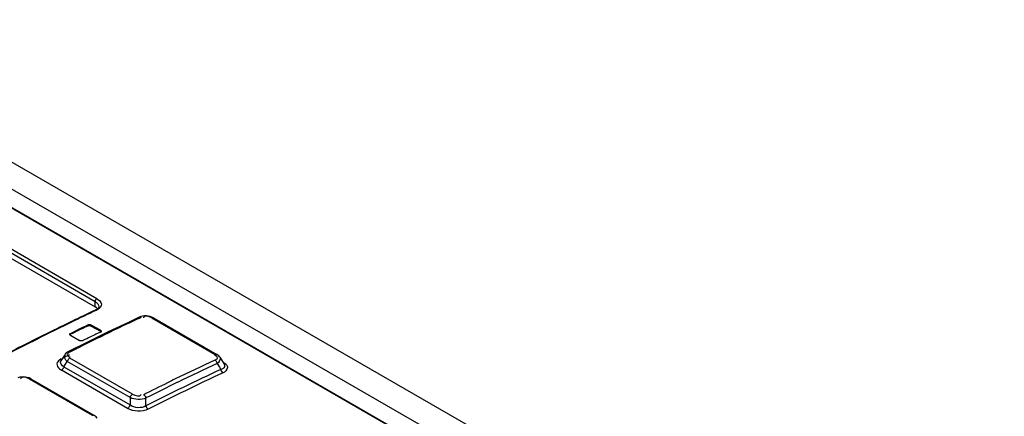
# Model space of a CAD drawing. Header units: inches. Extents: x 0 to 117, y 0 to 83.
# Tile 61 of 73: x 98.977 to 100.618, y 25.702 to 26.364. Entities that reach past the tile are written whole.
import ezdxf

# ---------------------------------------------------------------- set-up
doc = ezdxf.new("R2010")
doc.units = ezdxf.units.IN
doc.header["$LTSCALE"] = 6.431102
doc.header["$MEASUREMENT"] = 0
doc.layers.get('0').update_dxf_attribs({"linetype": 'CONTINUOUS'})

msp = doc.modelspace()

# ---------------------------------------------------------------- linework, layer by layer
at = {"color": 7, "linetype": 'CONTINUOUS'}
for p, q in [((98.552, 26.3643), (106.5585, 21.7419)), ((98.5173, 26.3392), (100.3246, 25.2958)), ((98.4909, 26.3226), (100.2629, 25.2996)), ((98.4926, 26.3226), (100.2645, 25.2996)), ((99.1024, 25.8937), (98.6041, 26.1814)), ((98.6041, 26.1728), (99.1024, 25.8851)), ((99.1054, 25.8987), (98.6071, 26.1864)), ((99.1024, 25.8851), (99.1024, 25.8937)), ((99.0966, 25.8767), (99.0876, 25.8724)), ((99.1035, 25.8799), (99.0966, 25.8767)), ((99.1048, 25.8835), (99.1024, 25.8851)), ((99.105, 25.8807), (99.1035, 25.8799)), ((99.1035, 25.8799), (99.1035, 25.8799)), ((99.1054, 25.8797), (99.1039, 25.879)), ((99.1066, 25.8818), (99.1048, 25.8835)), ((99.1077, 25.881), (99.1054, 25.8797)), ((99.0618, 25.86), (99.0528, 25.8556)), ((99.0876, 25.8724), (99.0832, 25.8703)), ((99.176, 25.8677), (99.158, 25.8592)), ((99.1787, 25.8687), (99.176, 25.8677)), ((99.1832, 25.8676), (99.183, 25.8669)), ((99.1878, 25.8699), (99.1847, 25.8698)), ((99.1909, 25.8695), (99.1878, 25.8699)), ((99.1969, 25.8665), (99.3024, 25.8056)), ((99.1995, 25.8666), (99.305, 25.8057)), ((99.0407, 25.8497), (99.0385, 25.8486)), ((99.0622, 25.859), (99.0533, 25.8547)), ((99.0613, 25.8408), (99.069, 25.8446)), ((99.069, 25.8446), (99.0711, 25.8456)), ((99.0711, 25.8456), (99.0743, 25.8472)), ((99.084, 25.8519), (99.0873, 25.8534)), ((99.0873, 25.8534), (99.0905, 25.855)), ((99.0905, 25.8534), (99.0905, 25.855)), ((99.0961, 25.8547), (99.0961, 25.8531)), ((99.1114, 25.8459), (99.0961, 25.8547)), ((99.0961, 25.8531), (99.1114, 25.8443)), ((99.1114, 25.8443), (99.1114, 25.8459)), ((99.158, 25.8592), (99.1243, 25.8431)), ((99.0613, 25.8408), (99.0613, 25.8392)), ((99.0646, 25.8408), (99.0613, 25.8392)), ((99.0613, 25.8378), (99.0766, 25.829)), ((99.0678, 25.8424), (99.0646, 25.8408)), ((99.0854, 25.8303), (99.0822, 25.8287)), ((99.0887, 25.8319), (99.0854, 25.8303)), ((99.1243, 25.8431), (99.0907, 25.8266)), ((99.1017, 25.8383), (99.0984, 25.8367)), ((99.1036, 25.8392), (99.1017, 25.8383)), ((99.1114, 25.843), (99.1036, 25.8392)), ((99.0907, 25.8266), (99.0572, 25.8099)), ((99.0458, 25.7981), (99.043, 25.7963)), ((99.0517, 25.8052), (99.0452, 25.7951)), ((99.0594, 25.8019), (99.0608, 25.8017)), ((99.1648, 25.7392), (99.0603, 25.7995)), ((99.3032, 25.8034), (99.3019, 25.8037)), ((99.3044, 25.8031), (99.3032, 25.8034)), ((99.3101, 25.801), (99.3174, 25.7894)), ((99.0433, 25.7815), (99.0462, 25.7794)), ((99.1565, 25.7157), (99.0462, 25.7794)), ((99.0504, 25.785), (99.0561, 25.794)), ((99.0504, 25.785), (99.1607, 25.7213)), ((99.1606, 25.7336), (99.0561, 25.794)), ((99.3078, 25.7922), (99.3058, 25.7907)), ((99.3058, 25.7907), (99.3096, 25.7846)), ((99.3096, 25.7846), (99.312, 25.7806)), ((99.3163, 25.7924), (99.3184, 25.791)), ((98.9785, 25.7655), (98.9783, 25.7648)), ((98.983, 25.7681), (98.9798, 25.768)), ((98.9863, 25.7679), (98.983, 25.7681)), ((98.9924, 25.7648), (99.0976, 25.7041)), ((98.9952, 25.765), (99.1004, 25.7043)), ((99.3179, 25.7763), (99.3157, 25.775)), ((99.1606, 25.7336), (99.1607, 25.7213)), ((99.1871, 25.7199), (99.1871, 25.7329))]:
    msp.add_line(p, q, dxfattribs=at)
for points in [[(99.1084, 25.8841), (99.1077, 25.883), (99.1066, 25.8819), (99.105, 25.8807)], [(99.1087, 25.8854), (99.1087, 25.885), (99.1084, 25.8841)], [(99.1789, 25.8674), (99.1783, 25.8676), (99.1778, 25.8678), (99.1772, 25.8679), (99.1767, 25.8679), (99.1762, 25.8678), (99.176, 25.8677)], [(99.1847, 25.8698), (99.1816, 25.8694), (99.1787, 25.8687)], [(99.1995, 25.8666), (99.1968, 25.868), (99.1939, 25.8689), (99.1909, 25.8695)], [(99.1995, 25.8666), (99.1993, 25.8667), (99.1989, 25.8669), (99.1984, 25.8669), (99.198, 25.8669), (99.1975, 25.8668), (99.1969, 25.8665)], [(99.0905, 25.855), (99.0911, 25.8552), (99.0916, 25.8554), (99.0923, 25.8555), (99.093, 25.8555), (99.0937, 25.8555), (99.0944, 25.8554), (99.095, 25.8552), (99.0956, 25.855), (99.0961, 25.8547)], [(99.0905, 25.8534), (99.0911, 25.8536), (99.0916, 25.8538), (99.0922, 25.8539), (99.0929, 25.8539), (99.0936, 25.8539), (99.0942, 25.8538), (99.0949, 25.8536), (99.0955, 25.8534), (99.0961, 25.8531)], [(99.1114, 25.8459), (99.1119, 25.8456), (99.1122, 25.8453), (99.1124, 25.8449), (99.1126, 25.8446), (99.1126, 25.8444)], [(99.1126, 25.8444), (99.1126, 25.8442), (99.1124, 25.8438), (99.1122, 25.8435), (99.1119, 25.8432), (99.1114, 25.843)], [(99.1114, 25.8443), (99.1119, 25.844), (99.1122, 25.8437), (99.1124, 25.8433), (99.1126, 25.843), (99.1126, 25.8428)], [(99.0602, 25.8394), (99.0602, 25.8396), (99.0603, 25.8399), (99.0605, 25.8403), (99.0609, 25.8406), (99.0613, 25.8408)], [(99.0613, 25.8378), (99.0609, 25.8381), (99.0605, 25.8384), (99.0603, 25.8388), (99.0602, 25.8392), (99.0602, 25.8394)], [(99.0602, 25.8377), (99.0602, 25.8379), (99.0603, 25.8382), (99.0605, 25.8386), (99.0608, 25.8389), (99.0613, 25.8392)], [(99.0822, 25.8287), (99.0817, 25.8285), (99.0811, 25.8284), (99.0804, 25.8283), (99.0797, 25.8282), (99.079, 25.8283), (99.0784, 25.8284), (99.0777, 25.8285), (99.0771, 25.8287), (99.0766, 25.829)], [(99.0572, 25.8099), (99.0565, 25.8095), (99.055, 25.8085), (99.0537, 25.8075), (99.0525, 25.8063), (99.0517, 25.8052)], [(99.0603, 25.7995), (99.0597, 25.7992), (99.0591, 25.7987), (99.0585, 25.7982), (99.058, 25.7976), (99.0575, 25.7969), (99.0571, 25.7962), (99.0567, 25.7955), (99.0564, 25.7947), (99.0561, 25.794)], [(99.0572, 25.8099), (99.0574, 25.81), (99.0579, 25.8101), (99.0584, 25.8101), (99.059, 25.81), (99.0595, 25.8098), (99.0601, 25.8096)], [(99.3058, 25.7907), (99.3056, 25.7914), (99.3053, 25.7922), (99.305, 25.7929), (99.3046, 25.7936), (99.3042, 25.7943), (99.3037, 25.7949), (99.3032, 25.7954), (99.3027, 25.7959), (99.3021, 25.7962)], [(99.3024, 25.8056), (99.3029, 25.8058), (99.3034, 25.806), (99.3039, 25.806), (99.3044, 25.806), (99.3048, 25.8058), (99.305, 25.8057)], [(99.3084, 25.8031), (99.3071, 25.8043), (99.3057, 25.8053), (99.305, 25.8057)], [(99.3101, 25.801), (99.3095, 25.8019), (99.3084, 25.8031)], [(99.0504, 25.785), (99.0501, 25.7842), (99.0498, 25.7834), (99.0494, 25.7827), (99.049, 25.782), (99.0485, 25.7813), (99.048, 25.7808), (99.0474, 25.7802), (99.0468, 25.7798), (99.0462, 25.7794)], [(99.3138, 25.7768), (99.3135, 25.7772), (99.3132, 25.7776), (99.313, 25.778), (99.3128, 25.7784), (99.3126, 25.7788), (99.3124, 25.7793), (99.3123, 25.7797), (99.3121, 25.7802), (99.312, 25.7806)], [(98.9798, 25.768), (98.9767, 25.7675), (98.9737, 25.7666)], [(98.9952, 25.765), (98.9923, 25.7664), (98.9894, 25.7673), (98.9863, 25.7679)], [(98.9949, 25.7651), (98.9945, 25.7653), (98.994, 25.7653), (98.9935, 25.7652), (98.993, 25.7651), (98.9924, 25.7648)], [(99.3157, 25.7751), (99.3155, 25.7752), (99.3152, 25.7753), (99.315, 25.7755), (99.3148, 25.7757), (99.3146, 25.7759), (99.3144, 25.7761), (99.3142, 25.7763), (99.314, 25.7766), (99.3138, 25.7768)], [(99.1606, 25.7336), (99.1608, 25.7344), (99.1612, 25.7352), (99.1616, 25.7359), (99.162, 25.7366), (99.1625, 25.7373), (99.163, 25.7379), (99.1636, 25.7384), (99.1642, 25.7389), (99.1648, 25.7392)], [(99.1833, 25.7384), (99.1839, 25.7381), (99.1844, 25.7376), (99.1849, 25.7371), (99.1854, 25.7365), (99.1859, 25.7359), (99.1862, 25.7352), (99.1866, 25.7344), (99.1869, 25.7337), (99.1871, 25.7329)], [(99.1565, 25.7157), (99.1569, 25.716), (99.1574, 25.7163), (99.158, 25.7168), (99.1585, 25.7174), (99.1591, 25.7181), (99.1596, 25.7188), (99.16, 25.7196), (99.1604, 25.7205), (99.1607, 25.7213)], [(99.1871, 25.7199), (99.1873, 25.7191), (99.1876, 25.7184), (99.1879, 25.7176), (99.1883, 25.7169), (99.1888, 25.7163), (99.1892, 25.7157), (99.1898, 25.7152), (99.1903, 25.7147), (99.1909, 25.7143)], [(99.0976, 25.7041), (99.0982, 25.7043), (99.0987, 25.7045), (99.0992, 25.7046), (99.0997, 25.7045), (99.1001, 25.7044), (99.1004, 25.7043)], [(99.1026, 25.7028), (99.1009, 25.704), (99.1004, 25.7043)], [(99.1056, 25.6995), (99.1053, 25.7), (99.1041, 25.7014), (99.1026, 25.7028)]]:
    msp.add_lwpolyline(points, dxfattribs=at)
for centre, radius, start, end in [((101.0484, 21.7672), 4.5484, 115.3101, 115.8929), ((101.0541, 21.7516), 4.5659, 115.5723, 115.8716), ((101.0845, 21.8027), 4.4892, 115.3047, 115.491), ((101.0482, 21.8796), 4.4042, 115.1151, 115.3047), ((101.1224, 21.613), 4.7205, 116.1968, 117.4412), ((101.1248, 21.612), 4.7214, 116.2172, 117.4411), ((101.0799, 21.7024), 4.6205, 116.016, 116.2136), ((101.076, 21.7066), 4.616, 115.9953, 116.1622), ((101.0819, 21.7209), 4.5872, 115.7287, 116.0443), ((101.0828, 21.721), 4.5891, 115.8205, 115.9557), ((101.1346, 21.6978), 4.6055, 115.4914, 116.0382), ((101.154, 21.6581), 4.6496, 116.2204, 116.4019), ((101.1091, 21.6978), 4.6014, 115.9106, 116.0456), ((101.1387, 21.6892), 4.615, 116.0376, 116.2201), ((101.221, 21.5238), 4.7997, 116.5809, 116.7574), ((101.187, 21.5918), 4.7236, 116.4019, 116.5809), ((101.1674, 21.597), 4.7064, 116.6047, 116.7672), ((101.2489, 21.6447), 4.5854, 115.1241, 116.0378), ((101.2599, 21.6166), 4.5971, 115.0698, 116.801), ((101.2444, 21.6576), 4.5651, 115.1286, 116.0458), ((101.2628, 21.6128), 4.5952, 115.0707, 116.8014), ((101.2823, 21.5764), 4.6614, 116.0385, 116.2192), ((101.2804, 21.5801), 4.6572, 116.2184, 116.7631), ((101.2954, 21.5531), 4.6815, 116.045, 116.7663)]:
    msp.add_arc(centre, radius, start, end, dxfattribs=at)
for points, knots in [([(99.1054, 25.8987), (99.1045, 25.8983), (99.1031, 25.8967), (99.1024, 25.8947), (99.1024, 25.8937)], [0, 0, 0, 0, 0.493384, 1, 1, 1, 1]), ([(99.1054, 25.8987), (99.1088, 25.8967), (99.116, 25.8906), (99.1105, 25.8828), (99.1077, 25.881)], [0, 0, 0, 0, 0.534343, 1, 1, 1, 1]), ([(99.1035, 25.8799), (99.1037, 25.8801), (99.1044, 25.8802), (99.1051, 25.8799), (99.1054, 25.8797)], [0, 0, 0, 0, 0.440272, 1, 1, 1, 1]), ([(99.1846, 25.8689), (99.1843, 25.8687), (99.1838, 25.8684), (99.1834, 25.8679), (99.1832, 25.8676)], [0, 0, 0, 0, 0.503921, 1, 1, 1, 1]), ([(99.043, 25.7963), (99.0419, 25.7955), (99.0401, 25.7938), (99.039, 25.7914), (99.0388, 25.7902)], [0, 0, 0, 0, 0.537454, 1, 1, 1, 1]), ([(99.0601, 25.8096), (99.0583, 25.8086), (99.0535, 25.806), (99.0578, 25.8022), (99.0594, 25.8019)], [0, 0, 0, 0, 0.536561, 1, 1, 1, 1]), ([(99.3021, 25.7962), (99.3038, 25.797), (99.308, 25.7985), (99.3057, 25.8027), (99.3044, 25.8031)], [0, 0, 0, 0, 0.581832, 1, 1, 1, 1]), ([(99.3183, 25.7869), (99.3184, 25.7856), (99.3168, 25.7823), (99.3138, 25.7811), (99.312, 25.7806)], [0, 0, 0, 0, 0.432776, 1, 1, 1, 1]), ([(99.3175, 25.7892), (99.3177, 25.7889), (99.3181, 25.7881), (99.3183, 25.7873), (99.3183, 25.7869)], [0, 0, 0, 0, 0.525371, 1, 1, 1, 1]), ([(99.3184, 25.791), (99.3193, 25.7904), (99.3208, 25.7891), (99.3221, 25.7874), (99.3225, 25.7866)], [0, 0, 0, 0, 0.535559, 1, 1, 1, 1]), ([(98.982, 25.7675), (98.9813, 25.7674), (98.9799, 25.7672), (98.9788, 25.7661), (98.9785, 25.7655)], [0, 0, 0, 0, 0.527884, 1, 1, 1, 1])]:
    msp.add_open_spline(points, degree=3, knots=knots, dxfattribs=at)
for points in [[(99.1024, 25.8937), (99.1054, 25.892), (99.1087, 25.8889), (99.1087, 25.8855)], [(99.1969, 25.8665), (99.1933, 25.8686), (99.1884, 25.8706), (99.1846, 25.8689)], [(99.0504, 25.785), (99.0469, 25.7864), (99.0431, 25.7918), (99.0452, 25.795)], [(99.0561, 25.794), (99.0529, 25.7963), (99.0495, 25.8018), (99.0517, 25.8052)], [(99.3101, 25.801), (99.3118, 25.7984), (99.3101, 25.7942), (99.3078, 25.7922)], [(99.0388, 25.7902), (99.0383, 25.787), (99.0407, 25.7836), (99.0433, 25.7815)], [(99.3225, 25.7866), (99.3241, 25.7832), (99.3211, 25.7782), (99.3179, 25.7763)], [(98.9924, 25.7648), (98.9893, 25.7666), (98.9856, 25.7678), (98.982, 25.7675)], [(99.1871, 25.7329), (99.1789, 25.7296), (99.1686, 25.73), (99.1606, 25.7336)], [(99.1648, 25.7392), (99.169, 25.7369), (99.1781, 25.7342), (99.1793, 25.7389)], [(99.1909, 25.7143), (99.1806, 25.7092), (99.1664, 25.71), (99.1565, 25.7157)], [(99.1871, 25.7199), (99.1797, 25.7151), (99.1677, 25.716), (99.1607, 25.7213)]]:
    msp.add_open_spline(points, degree=3, dxfattribs=at)

doc.saveas('drawing.dxf')
